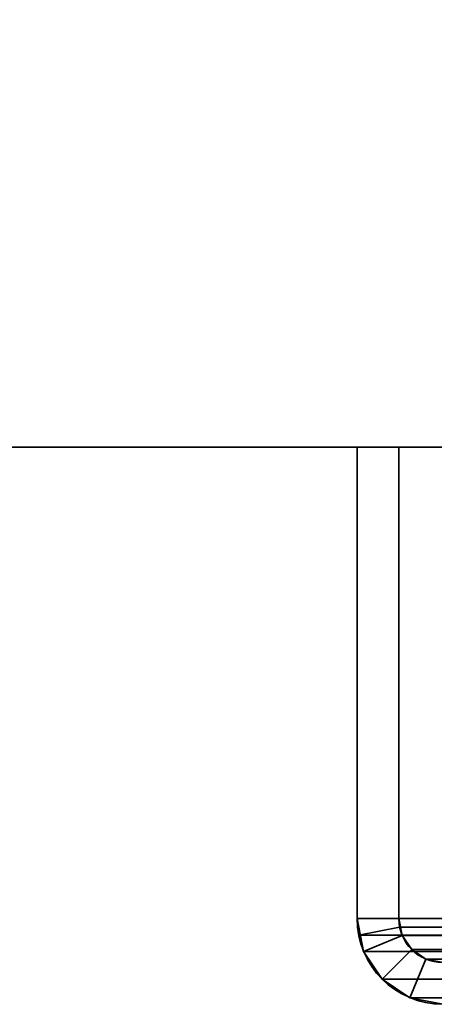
# Model space of a CAD drawing. Header units: millimetres. Extents: x -603 to 3703, y -115 to 249.
# Tile 3 of 256: x -480 to -465, y -33 to 2. Entities that reach past the tile are written whole.
import ezdxf

# ---------------------------------------------------------------- set-up
doc = ezdxf.new("R2010")
doc.units = ezdxf.units.MM
doc.layers.add('151', color=7, linetype='Continuous', true_color=0xffffff)

# ---------------------------------------------------------------- blocks, each defined once
blk = doc.blocks.new('UG_SURFACE_001')
at = {"layer": '151', "color": 252, "linetype": 'Continuous', "lineweight": 35}
for points in [[(-603, -13.3, -7.75), (-603, 230.4, -7.75), (-453, 230.4, -7.75), (-453, -13.3, -7.75)], [(603, -13.3, 2212.25), (603, 230.4, 2212.25), (-603, 230.4, 2212.25), (-603, -13.3, 2212.25)], [(603, -13.3, 2212.25), (-603, -13.3, 2212.25), (-453, -13.3, 2062.25), (453, -13.3, 2062.25)], [(-603, -13.3, 2212.25), (-603, -13.3, -7.75), (-453, -13.3, -7.75), (-453, -13.3, 2062.25)]]:
    blk.add_3dface(points, dxfattribs=at)
blk = doc.blocks.new('UG_SURFACE_072')
at = {"layer": '151', "color": 252, "linetype": 'Continuous', "lineweight": 35}
for points in [[(-468, -13.3, 2075.25), (-466.5, -13.3, 2073.75), (-466.5, -13.3, -7.75), (-468, -13.3, -7.75)], [(-466.5, -30.22, 2073.75), (-466.5, -13.3, 2073.75), (-468, -13.3, 2075.25), (-468, -30.22, 2075.25)], [(-468, -30.22, -7.75), (-468, -13.3, -7.75), (-466.5, -13.3, -7.75), (-466.5, -30.22, -7.75)], [(-468, -30.22, 2075.25), (-468, -13.3, 2075.25), (-468, -13.3, -7.75), (-468, -30.22, -7.75)], [(-466.5, -30.22, 2073.75), (-466.5, -30.22, -7.75), (-466.5, -13.3, -7.75), (-466.5, -13.3, 2073.75)], [(-468, -30.22, 2075.25), (-467.941, -30.821, 2075.191), (-466.47, -30.528, 2073.72), (-466.5, -30.22, 2073.75)], [(-466.5, -30.22, -7.75), (-466.38, -30.825, -7.75), (-467.766, -31.399, -7.75), (-468, -30.22, -7.75)], [(-468, -30.22, -7.75), (-467.766, -31.399, -7.75), (-467.766, -31.399, 2075.016)], [(-467.766, -31.399, 2075.016), (-467.941, -30.821, 2075.191), (-468, -30.22, -7.75)], [(-467.941, -30.821, 2075.191), (-468, -30.22, 2075.25), (-468, -30.22, -7.75)], [(-466.5, -30.22, -7.75), (-466.47, -30.528, 2073.72), (-466.38, -30.825, 2073.63)], [(-466.5, -30.22, -7.75), (-466.5, -30.22, 2073.75), (-466.47, -30.528, 2073.72)], [(-466.38, -30.825, 2073.63), (-466.38, -30.825, -7.75), (-466.5, -30.22, -7.75)], [(-467.941, -30.821, 2075.191), (-467.766, -31.399, 2075.016), (-466.38, -30.825, 2073.63), (-466.47, -30.528, 2073.72)], [(-467.766, -31.399, 2075.016), (-467.098, -32.398, 2074.348), (-466.037, -31.337, 2073.287), (-466.38, -30.825, 2073.63)], [(-466.38, -30.825, -7.75), (-466.037, -31.337, -7.75), (-467.098, -32.398, -7.75), (-467.766, -31.399, -7.75)], [(-466.037, -31.337, 2073.287), (-466.037, -31.337, -7.75), (-466.38, -30.825, -7.75), (-466.38, -30.825, 2073.63)], [(-467.766, -31.399, 2075.016), (-467.766, -31.399, -7.75), (-467.098, -32.398, -7.75), (-467.098, -32.398, 2074.348)], [(-465.525, -31.68, 2072.775), (-466.037, -31.337, 2073.287), (-467.098, -32.398, 2074.348), (-466.099, -33.066, 2073.349)], [(-466.099, -33.066, -7.75), (-467.098, -32.398, -7.75), (-466.037, -31.337, -7.75), (-465.525, -31.68, -7.75)], [(-465.525, -31.68, 2072.775), (-465.525, -31.68, -7.75), (-466.037, -31.337, -7.75), (-466.037, -31.337, 2073.287)], [(-464.92, -31.8, 2072.17), (-465.525, -31.68, 2072.775), (-466.099, -33.066, 2073.349), (-464.92, -33.3, 2072.17)], [(-464.92, -33.3, -7.75), (-466.099, -33.066, -7.75), (-465.525, -31.68, -7.75), (-464.92, -31.8, -7.75)], [(-464.92, -31.8, 2072.17), (-464.92, -31.8, -7.75), (-465.525, -31.68, -7.75), (-465.525, -31.68, 2072.775)], [(-467.098, -32.398, 2074.348), (-467.098, -32.398, -7.75), (-466.099, -33.066, -7.75), (-466.099, -33.066, 2073.349)], [(-466.099, -33.066, 2073.349), (-466.099, -33.066, -7.75), (-464.92, -33.3, -7.75), (-464.92, -33.3, 2072.17)]]:
    blk.add_3dface(points, dxfattribs=at)
blk = doc.blocks.new('UG_SURFACE_073')
at = {"layer": '151', "color": 252, "linetype": 'Continuous', "lineweight": 35}
for points in [[(-468, -13.3, 2075.25), (-466.5, -13.3, 2073.75), (-466.5, -13.3, -7.75), (-468, -13.3, -7.75)], [(-466.5, -30.22, 2073.75), (-466.5, -13.3, 2073.75), (-468, -13.3, 2075.25), (-468, -30.22, 2075.25)], [(-468, -30.22, -7.75), (-468, -13.3, -7.75), (-466.5, -13.3, -7.75), (-466.5, -30.22, -7.75)], [(-468, -30.22, 2075.25), (-468, -13.3, 2075.25), (-468, -13.3, -7.75), (-468, -30.22, -7.75)], [(-466.5, -30.22, 2073.75), (-466.5, -30.22, -7.75), (-466.5, -13.3, -7.75), (-466.5, -13.3, 2073.75)], [(-468, -30.22, 2075.25), (-467.941, -30.821, 2075.191), (-466.47, -30.528, 2073.72), (-466.5, -30.22, 2073.75)], [(-466.5, -30.22, -7.75), (-466.38, -30.825, -7.75), (-467.766, -31.399, -7.75), (-468, -30.22, -7.75)], [(-468, -30.22, -7.75), (-467.766, -31.399, -7.75), (-467.766, -31.399, 2075.016)], [(-467.766, -31.399, 2075.016), (-467.941, -30.821, 2075.191), (-468, -30.22, -7.75)], [(-467.941, -30.821, 2075.191), (-468, -30.22, 2075.25), (-468, -30.22, -7.75)], [(-466.5, -30.22, -7.75), (-466.47, -30.528, 2073.72), (-466.38, -30.825, 2073.63)], [(-466.5, -30.22, -7.75), (-466.5, -30.22, 2073.75), (-466.47, -30.528, 2073.72)], [(-466.38, -30.825, 2073.63), (-466.38, -30.825, -7.75), (-466.5, -30.22, -7.75)], [(-467.941, -30.821, 2075.191), (-467.766, -31.399, 2075.016), (-466.38, -30.825, 2073.63), (-466.47, -30.528, 2073.72)], [(-467.766, -31.399, 2075.016), (-467.098, -32.398, 2074.348), (-466.037, -31.337, 2073.287), (-466.38, -30.825, 2073.63)], [(-466.38, -30.825, -7.75), (-466.037, -31.337, -7.75), (-467.098, -32.398, -7.75), (-467.766, -31.399, -7.75)], [(-466.037, -31.337, 2073.287), (-466.037, -31.337, -7.75), (-466.38, -30.825, -7.75), (-466.38, -30.825, 2073.63)], [(-467.766, -31.399, 2075.016), (-467.766, -31.399, -7.75), (-467.098, -32.398, -7.75), (-467.098, -32.398, 2074.348)], [(-465.525, -31.68, 2072.775), (-466.037, -31.337, 2073.287), (-467.098, -32.398, 2074.348), (-466.099, -33.066, 2073.349)], [(-466.099, -33.066, -7.75), (-467.098, -32.398, -7.75), (-466.037, -31.337, -7.75), (-465.525, -31.68, -7.75)], [(-465.525, -31.68, 2072.775), (-465.525, -31.68, -7.75), (-466.037, -31.337, -7.75), (-466.037, -31.337, 2073.287)], [(-464.92, -31.8, 2072.17), (-465.525, -31.68, 2072.775), (-466.099, -33.066, 2073.349), (-464.92, -33.3, 2072.17)], [(-464.92, -33.3, -7.75), (-466.099, -33.066, -7.75), (-465.525, -31.68, -7.75), (-464.92, -31.8, -7.75)], [(-464.92, -31.8, 2072.17), (-464.92, -31.8, -7.75), (-465.525, -31.68, -7.75), (-465.525, -31.68, 2072.775)], [(-467.098, -32.398, 2074.348), (-467.098, -32.398, -7.75), (-466.099, -33.066, -7.75), (-466.099, -33.066, 2073.349)], [(-466.099, -33.066, 2073.349), (-466.099, -33.066, -7.75), (-464.92, -33.3, -7.75), (-464.92, -33.3, 2072.17)]]:
    blk.add_3dface(points, dxfattribs=at)
blk = doc.blocks.new('UG_SURFACE_074')
at = {"layer": '151', "color": 252, "linetype": 'Continuous', "lineweight": 35}
for points in [[(-468, -13.3, 2075.25), (468, -13.3, 2075.25), (466.5, -13.3, 2073.75), (-466.5, -13.3, 2073.75)], [(-468, -13.3, 2075.25), (-468, -30.22, 2075.25), (468, -30.22, 2075.25), (468, -13.3, 2075.25)], [(-468, -30.22, 2075.25), (-468, -13.3, 2075.25), (-466.5, -13.3, 2073.75), (-466.5, -30.22, 2073.75)], [(-466.5, -13.3, 2073.75), (466.5, -13.3, 2073.75), (466.5, -30.22, 2073.75), (-466.5, -30.22, 2073.75)], [(467.941, -30.821, 2075.191), (-468, -30.22, 2075.25), (-467.941, -30.821, 2075.191)], [(467.941, -30.821, 2075.191), (468, -30.22, 2075.25), (-468, -30.22, 2075.25)], [(-466.5, -30.22, 2073.75), (-466.47, -30.528, 2073.72), (-467.941, -30.821, 2075.191), (-468, -30.22, 2075.25)], [(-466.47, -30.528, 2073.72), (-466.5, -30.22, 2073.75), (466.5, -30.22, 2073.75)], [(-466.47, -30.528, 2073.72), (466.5, -30.22, 2073.75), (466.47, -30.528, 2073.72)], [(-466.47, -30.528, 2073.72), (-466.38, -30.825, 2073.63), (-467.766, -31.399, 2075.016), (-467.941, -30.821, 2075.191)], [(466.47, -30.528, 2073.72), (466.38, -30.825, 2073.63), (-466.38, -30.825, 2073.63), (-466.47, -30.528, 2073.72)], [(-467.941, -30.821, 2075.191), (-467.766, -31.399, 2075.016), (467.766, -31.399, 2075.016), (467.941, -30.821, 2075.191)], [(-466.38, -30.825, 2073.63), (-466.037, -31.337, 2073.287), (-467.098, -32.398, 2074.348), (-467.766, -31.399, 2075.016)], [(466.037, -31.337, 2073.287), (-466.037, -31.337, 2073.287), (-466.38, -30.825, 2073.63), (466.38, -30.825, 2073.63)], [(467.766, -31.399, 2075.016), (-467.766, -31.399, 2075.016), (-467.098, -32.398, 2074.348), (467.098, -32.398, 2074.348)], [(-466.099, -33.066, 2073.349), (-467.098, -32.398, 2074.348), (-466.037, -31.337, 2073.287), (-465.525, -31.68, 2072.775)], [(465.525, -31.68, 2072.775), (-465.525, -31.68, 2072.775), (-466.037, -31.337, 2073.287), (466.037, -31.337, 2073.287)], [(-464.92, -33.3, 2072.17), (-466.099, -33.066, 2073.349), (-465.525, -31.68, 2072.775), (-464.92, -31.8, 2072.17)], [(464.92, -31.8, 2072.17), (-464.92, -31.8, 2072.17), (-465.525, -31.68, 2072.775), (465.525, -31.68, 2072.775)], [(467.098, -32.398, 2074.348), (-467.098, -32.398, 2074.348), (-466.099, -33.066, 2073.349), (466.099, -33.066, 2073.349)], [(466.099, -33.066, 2073.349), (-466.099, -33.066, 2073.349), (-464.92, -33.3, 2072.17), (464.92, -33.3, 2072.17)]]:
    blk.add_3dface(points, dxfattribs=at)

msp = doc.modelspace()

# ---------------------------------------------------------------- linework, layer by layer
at = {"layer": '151', "color": 252, "linetype": 'Continuous', "lineweight": -3, "true_color": 0x939598}
for p, q in [((-603, -13.3, 2212.25), (603, -13.3, 2212.25)), ((-603, -13.3, -7.75), (-453, -13.3, -7.75)), ((-468, -30.22, -7.75), (-468, -13.3, -7.75)), ((-468, -13.3, 2075.25), (-466.5, -13.3, 2073.75)), ((-468, -13.3, 2075.25), (-466.5, -13.3, 2073.75)), ((468, -13.3, 2075.25), (-468, -13.3, 2075.25)), ((-466.5, -13.3, -7.75), (-468, -13.3, -7.75)), ((-466.5, -13.3, -7.75), (-468, -13.3, -7.75)), ((-468, -13.3, 2075.25), (-468, -30.22, 2075.25)), ((-468, -13.3, -7.75), (-468, -13.3, 2075.25)), ((-468, -13.3, 2075.25), (-466.5, -13.3, 2073.75)), ((-468, -13.3, -7.75), (-468, -13.3, 2075.25)), ((-468, -13.3, 2075.25), (-468, -30.22, 2075.25)), ((-468, -30.22, -7.75), (-468, -13.3, -7.75)), ((-468, -13.3, 2075.25), (-468, -30.22, 2075.25)), ((-468, -30.22, -7.75), (-468, -13.3, -7.75)), ((-466.5, -30.22, -7.75), (-466.5, -13.3, -7.75)), ((-466.5, -30.22, -7.75), (-466.5, -13.3, -7.75)), ((-466.5, -13.3, 2073.75), (-466.5, -30.22, 2073.75)), ((466.5, -13.3, 2073.75), (-466.5, -13.3, 2073.75)), ((-466.5, -13.3, -7.75), (-466.5, -13.3, 2073.75)), ((-466.5, -13.3, -7.75), (-466.5, -13.3, 2073.75)), ((-466.5, -13.3, 2073.75), (-466.5, -30.22, 2073.75)), ((-466.5, -13.3, 2073.75), (-466.5, -30.22, 2073.75)), ((-466.5, -30.22, -7.75), (-466.5, -13.3, -7.75)), ((-468, -30.22, 2075.25), (-468, -30.22, -7.75)), ((-468, -30.22, 2075.25), (-468, -30.22, -7.75)), ((468, -30.22, 2075.25), (-468, -30.22, 2075.25)), ((466.5, -30.22, 2073.75), (-466.5, -30.22, 2073.75)), ((-466.5, -30.22, 2073.75), (-466.5, -30.22, -7.75)), ((-466.5, -30.22, 2073.75), (-466.5, -30.22, -7.75))]:
    msp.add_line(p, q, dxfattribs=at)
at = {"layer": '151', "color": 252, "linetype": 'Continuous', "lineweight": -3, "true_color": 0x939598, "extrusion": (0, 0, -1)}
for radius in [3.08, 3.08, 1.58, 1.58]:
    msp.add_arc((464.92, -30.22, 7.75), radius, 270, 0, dxfattribs=at)
at = {"layer": '151', "color": 252, "linetype": 'Continuous', "lineweight": -3, "true_color": 0x939598, "extrusion": (0.707107, 6.12323e-17, 0.707107)}
for major_axis in [(-3.08, 0, 3.08), (-3.08, 0, 3.08), (-3.08, 0, 3.08), (-1.58, 0, 1.58), (-1.58, 0, 1.58), (-1.58, 0, 1.58)]:
    msp.add_ellipse((-464.92, -30.22, 2072.17), major_axis=major_axis, ratio=0.707107, start_param=0, end_param=1.570796, dxfattribs=at)

# ---------------------------------------------------------------- block references
at = {"layer": '151', "color": 252, "linetype": 'Continuous', "lineweight": -3, "true_color": 0x939598}
for name in ['UG_SURFACE_001', 'UG_SURFACE_072', 'UG_SURFACE_073', 'UG_SURFACE_074']:
    msp.add_blockref(name, (0, 0), dxfattribs=at)

doc.saveas('drawing.dxf')
